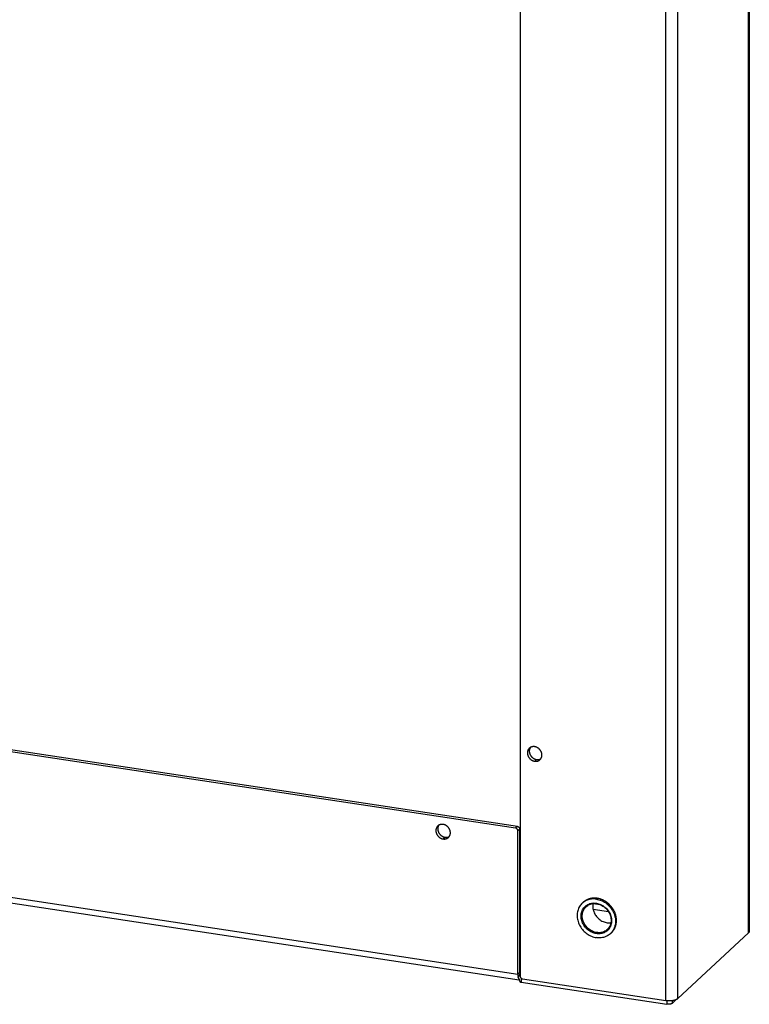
# Model space of a CAD drawing. Header units: inches. Extents: x 0 to 157, y 0 to 121.
# Tile 6 of 19: x 116 to 125, y 19 to 30. Entities that reach past the tile are written whole.
import ezdxf

# ---------------------------------------------------------------- set-up
doc = ezdxf.new("R2010")
doc.units = ezdxf.units.IN
doc.header["$LTSCALE"] = 8.642857
doc.header["$MEASUREMENT"] = 0
doc.layers.get('0').update_dxf_attribs({"linetype": 'CONTINUOUS'})
doc.layers.add('02___PRT_ALL_AXES', color=7, linetype='CONTINUOUS')

msp = doc.modelspace()

# ---------------------------------------------------------------- linework, layer by layer
at = {"color": 3, "linetype": 'Continuous'}
for p, q in [((124.776, 19.461), (124.776, 97.233)), ((122.027, 96.657), (122.027, 18.94)), ((123.778, 18.648), (123.778, 96.42)), ((123.924, 18.671), (123.924, 96.443)), ((121.972, 20.72), (109.102, 22.667)), ((109.074, 20.921), (121.999, 18.965)), ((109.1, 20.849), (122.016, 18.894)), ((121.999, 18.965), (121.999, 20.688)), ((123.924, 18.671), (124.776, 19.461)), ((122.014, 18.9), (122.017, 18.892)), ((122.039, 18.867), (123.791, 18.602)), ((122.055, 18.908), (123.778, 18.648)), ((123.908, 18.661), (123.856, 18.612))]:
    msp.add_line(p, q, dxfattribs=at)
at = {"color": 7, "linetype": 'Continuous'}
for p, q in [((121.994, 20.741), (109.125, 22.688)), ((121.994, 20.741), (121.972, 20.72)), ((122.022, 20.708), (121.999, 20.688)), ((122.022, 18.986), (122.022, 20.708)), ((122.022, 19.947), (122.027, 19.947)), ((122.022, 19.878), (122.027, 19.877)), ((122.775, 19.817), (122.795, 19.836)), ((122.786, 19.827), (122.776, 19.818)), ((122.909, 19.813), (122.987, 19.801)), ((122.904, 19.745), (123.09, 19.716)), ((123.123, 19.46), (123.114, 19.451)), ((123.131, 19.47), (123.123, 19.46)), ((121.999, 18.965), (122.022, 18.986)), ((122.005, 18.92), (122.024, 18.965)), ((122.039, 18.916), (122.039, 18.867)), ((123.791, 18.646), (123.791, 18.602)), ((123.856, 18.647), (123.856, 18.612))]:
    msp.add_line(p, q, dxfattribs=at)
at = {"color": 3, "linetype": 'Continuous'}
for points in [[(124.784, 97.237), (124.784, 19.488), (124.784, 19.487), (124.784, 19.485), (124.784, 19.483), (124.784, 19.481), (124.783, 19.479), (124.783, 19.477), (124.782, 19.476), (124.782, 19.474), (124.781, 19.472), (124.781, 19.47), (124.78, 19.468), (124.779, 19.467), (124.778, 19.465), (124.777, 19.463), (124.776, 19.461)], [(121.999, 20.688), (121.999, 20.689), (121.999, 20.69), (121.999, 20.691), (121.999, 20.691), (121.999, 20.692), (121.999, 20.693), (121.999, 20.694), (121.998, 20.695), (121.998, 20.696), (121.998, 20.697), (121.997, 20.698), (121.997, 20.699), (121.997, 20.7), (121.996, 20.701), (121.996, 20.702), (121.995, 20.703), (121.995, 20.704), (121.994, 20.704), (121.994, 20.705), (121.993, 20.706), (121.993, 20.707), (121.992, 20.708), (121.991, 20.709), (121.991, 20.709), (121.99, 20.71), (121.989, 20.711), (121.988, 20.711), (121.988, 20.712), (121.987, 20.713), (121.986, 20.713), (121.985, 20.714), (121.984, 20.715), (121.984, 20.715), (121.983, 20.716), (121.982, 20.716), (121.981, 20.717), (121.98, 20.717), (121.979, 20.718), (121.978, 20.718), (121.977, 20.718), (121.976, 20.719), (121.975, 20.719), (121.974, 20.719), (121.974, 20.719), (121.973, 20.72), (121.972, 20.72)], [(121.999, 18.965), (121.999, 18.962), (121.999, 18.96), (122, 18.957), (122, 18.955), (122, 18.952), (122, 18.95), (122, 18.947), (122, 18.945), (122, 18.943), (122.001, 18.94), (122.001, 18.938), (122.001, 18.936), (122.002, 18.934), (122.002, 18.932), (122.002, 18.93), (122.003, 18.928), (122.003, 18.926), (122.004, 18.924), (122.004, 18.922), (122.005, 18.92)], [(122.005, 18.92), (122.005, 18.919), (122.006, 18.919), (122.006, 18.918), (122.007, 18.917), (122.007, 18.916), (122.008, 18.915), (122.009, 18.914), (122.009, 18.913), (122.01, 18.911), (122.01, 18.91), (122.011, 18.908)], [(122.005, 18.92), (122.005, 18.918), (122.006, 18.916), (122.006, 18.915), (122.007, 18.913), (122.007, 18.912), (122.008, 18.91), (122.009, 18.909), (122.009, 18.907), (122.01, 18.906), (122.01, 18.905), (122.011, 18.904), (122.012, 18.903), (122.013, 18.902), (122.013, 18.901), (122.014, 18.9), (122.014, 18.899)], [(122.011, 18.908), (122.012, 18.907), (122.012, 18.905), (122.013, 18.903), (122.014, 18.902), (122.014, 18.9)], [(122.017, 18.892), (122.017, 18.89), (122.018, 18.889), (122.018, 18.887), (122.019, 18.885), (122.02, 18.884), (122.02, 18.882), (122.021, 18.881), (122.021, 18.88), (122.022, 18.879), (122.022, 18.878), (122.023, 18.877), (122.024, 18.876), (122.024, 18.875), (122.025, 18.874), (122.025, 18.873), (122.026, 18.873), (122.026, 18.872), (122.027, 18.872), (122.028, 18.871), (122.028, 18.871), (122.029, 18.87), (122.029, 18.87), (122.03, 18.87), (122.03, 18.869), (122.031, 18.869), (122.031, 18.869), (122.032, 18.868), (122.032, 18.868), (122.033, 18.868), (122.034, 18.868), (122.034, 18.868), (122.035, 18.868), (122.035, 18.867), (122.036, 18.867), (122.037, 18.867), (122.037, 18.867), (122.038, 18.867), (122.039, 18.867)], [(122.027, 18.94), (122.027, 18.939), (122.027, 18.938), (122.027, 18.937), (122.028, 18.937), (122.028, 18.936), (122.028, 18.935), (122.028, 18.934), (122.028, 18.933), (122.029, 18.932), (122.029, 18.931), (122.029, 18.93), (122.03, 18.929), (122.03, 18.928), (122.03, 18.927), (122.031, 18.926), (122.031, 18.925), (122.032, 18.924), (122.032, 18.924), (122.033, 18.923), (122.033, 18.922), (122.034, 18.921), (122.035, 18.92), (122.035, 18.919), (122.036, 18.919), (122.037, 18.918), (122.038, 18.917), (122.038, 18.916), (122.039, 18.916), (122.04, 18.915), (122.041, 18.915), (122.041, 18.914), (122.042, 18.913), (122.043, 18.913), (122.044, 18.912), (122.045, 18.912), (122.046, 18.911), (122.047, 18.911), (122.048, 18.91), (122.048, 18.91), (122.049, 18.91), (122.05, 18.909), (122.051, 18.909), (122.052, 18.909), (122.053, 18.909), (122.054, 18.908), (122.055, 18.908)], [(123.778, 18.648), (123.78, 18.647), (123.783, 18.647), (123.786, 18.646), (123.788, 18.646), (123.791, 18.646), (123.794, 18.646), (123.797, 18.645), (123.8, 18.645), (123.802, 18.645), (123.805, 18.645), (123.808, 18.645), (123.811, 18.645), (123.814, 18.645), (123.816, 18.645), (123.819, 18.645), (123.822, 18.645), (123.825, 18.645), (123.828, 18.645), (123.831, 18.645), (123.833, 18.645), (123.836, 18.645), (123.839, 18.645), (123.842, 18.645), (123.845, 18.646), (123.847, 18.646), (123.85, 18.646), (123.853, 18.646), (123.856, 18.647), (123.858, 18.647), (123.861, 18.647), (123.863, 18.648), (123.866, 18.648), (123.869, 18.649), (123.871, 18.649), (123.874, 18.65), (123.876, 18.65), (123.879, 18.651), (123.881, 18.651), (123.883, 18.652), (123.886, 18.653), (123.888, 18.653), (123.89, 18.654), (123.892, 18.655), (123.894, 18.655), (123.897, 18.656), (123.899, 18.657), (123.901, 18.657), (123.903, 18.658), (123.904, 18.659), (123.906, 18.66), (123.908, 18.661), (123.91, 18.662), (123.911, 18.662), (123.913, 18.663), (123.915, 18.664), (123.916, 18.665), (123.917, 18.666), (123.919, 18.667), (123.92, 18.668), (123.921, 18.669), (123.922, 18.67), (123.924, 18.671)], [(123.856, 18.612), (123.855, 18.612), (123.855, 18.611), (123.854, 18.611), (123.853, 18.61), (123.853, 18.61), (123.852, 18.609), (123.851, 18.609), (123.85, 18.608), (123.849, 18.608), (123.848, 18.608), (123.847, 18.607), (123.846, 18.607), (123.845, 18.606), (123.844, 18.606), (123.843, 18.606), (123.842, 18.605), (123.841, 18.605), (123.84, 18.604), (123.838, 18.604), (123.837, 18.604), (123.836, 18.604), (123.835, 18.603), (123.833, 18.603), (123.832, 18.603), (123.831, 18.602), (123.829, 18.602), (123.828, 18.602), (123.826, 18.602), (123.825, 18.602), (123.823, 18.601), (123.822, 18.601), (123.821, 18.601), (123.819, 18.601), (123.818, 18.601), (123.816, 18.601), (123.815, 18.601), (123.813, 18.601), (123.812, 18.601), (123.81, 18.601), (123.809, 18.601), (123.807, 18.601), (123.806, 18.601), (123.804, 18.601), (123.803, 18.601), (123.801, 18.601), (123.8, 18.601), (123.798, 18.601), (123.797, 18.601), (123.795, 18.602), (123.794, 18.602), (123.792, 18.602), (123.791, 18.602)]]:
    msp.add_lwpolyline(points, dxfattribs=at)
at = {"color": 7, "linetype": 'Continuous'}
for points in [[(121.994, 20.741), (121.995, 20.74), (121.996, 20.74), (121.997, 20.74), (121.998, 20.74), (121.999, 20.739), (122, 20.739), (122.001, 20.739), (122.002, 20.738), (122.003, 20.738), (122.003, 20.737), (122.004, 20.737), (122.005, 20.737), (122.006, 20.736), (122.007, 20.735), (122.008, 20.735), (122.009, 20.734), (122.009, 20.734), (122.01, 20.733), (122.011, 20.732), (122.012, 20.732), (122.012, 20.731), (122.013, 20.73), (122.014, 20.729), (122.014, 20.729), (122.015, 20.728), (122.016, 20.727), (122.016, 20.726), (122.017, 20.725), (122.017, 20.724), (122.018, 20.724), (122.018, 20.723), (122.019, 20.722), (122.019, 20.721), (122.02, 20.72), (122.02, 20.719), (122.02, 20.718), (122.021, 20.717), (122.021, 20.716), (122.021, 20.715), (122.021, 20.714), (122.022, 20.713), (122.022, 20.712), (122.022, 20.711), (122.022, 20.71), (122.022, 20.709), (122.022, 20.708)], [(122.775, 19.817), (122.766, 19.809), (122.757, 19.799), (122.749, 19.788), (122.742, 19.776), (122.735, 19.765), (122.729, 19.752), (122.724, 19.739), (122.72, 19.726), (122.717, 19.712), (122.715, 19.698), (122.713, 19.684), (122.713, 19.669), (122.713, 19.655), (122.715, 19.64), (122.717, 19.625), (122.72, 19.611), (122.724, 19.596), (122.729, 19.582), (122.735, 19.568), (122.742, 19.554), (122.749, 19.54), (122.757, 19.527), (122.766, 19.514), (122.776, 19.502), (122.786, 19.49), (122.797, 19.478), (122.808, 19.468), (122.82, 19.458), (122.833, 19.449), (122.846, 19.44), (122.859, 19.432), (122.873, 19.425), (122.887, 19.419), (122.901, 19.414), (122.915, 19.409), (122.93, 19.406), (122.944, 19.403)], [(122.944, 19.451), (122.931, 19.454), (122.918, 19.457), (122.904, 19.462), (122.891, 19.467), (122.878, 19.474), (122.865, 19.481), (122.853, 19.489), (122.841, 19.498), (122.83, 19.508), (122.82, 19.519), (122.81, 19.53), (122.801, 19.542), (122.793, 19.554), (122.786, 19.567), (122.779, 19.58), (122.774, 19.593), (122.769, 19.607), (122.766, 19.621), (122.763, 19.634), (122.762, 19.648), (122.761, 19.662), (122.762, 19.676), (122.763, 19.689), (122.766, 19.702), (122.769, 19.715), (122.774, 19.727), (122.779, 19.739), (122.786, 19.75), (122.793, 19.761), (122.801, 19.77), (122.81, 19.779), (122.82, 19.788), (122.83, 19.795), (122.841, 19.801), (122.853, 19.807), (122.865, 19.812), (122.878, 19.815), (122.891, 19.818), (122.904, 19.819), (122.918, 19.82), (122.931, 19.819), (122.944, 19.817)], [(122.944, 19.866), (122.93, 19.867), (122.915, 19.868), (122.901, 19.868), (122.887, 19.867), (122.873, 19.865), (122.859, 19.862), (122.846, 19.859), (122.833, 19.854), (122.82, 19.848), (122.808, 19.842), (122.797, 19.835), (122.786, 19.827)], [(122.821, 19.775), (122.83, 19.783), (122.84, 19.79), (122.85, 19.796), (122.861, 19.802), (122.873, 19.806), (122.885, 19.809), (122.897, 19.812), (122.91, 19.813), (122.923, 19.814), (122.935, 19.813), (122.948, 19.812)], [(122.904, 19.812), (122.902, 19.807), (122.901, 19.794), (122.9, 19.781), (122.901, 19.768), (122.902, 19.755), (122.905, 19.742), (122.908, 19.729), (122.913, 19.716), (122.918, 19.703), (122.924, 19.691), (122.931, 19.678), (122.939, 19.667), (122.947, 19.656), (122.956, 19.645), (122.966, 19.635), (122.977, 19.626), (122.988, 19.617), (122.999, 19.609), (123.011, 19.602), (123.024, 19.596), (123.036, 19.591), (123.049, 19.587), (123.062, 19.583), (123.074, 19.581)], [(122.944, 19.866), (122.959, 19.863), (122.973, 19.859), (122.988, 19.855), (123.002, 19.85), (123.016, 19.844), (123.029, 19.837), (123.043, 19.829), (123.056, 19.82), (123.068, 19.811), (123.08, 19.801), (123.092, 19.79), (123.103, 19.779), (123.113, 19.767), (123.123, 19.755), (123.131, 19.742), (123.14, 19.729), (123.147, 19.715), (123.154, 19.701), (123.159, 19.687), (123.164, 19.673), (123.168, 19.658), (123.172, 19.643), (123.174, 19.629), (123.175, 19.614), (123.176, 19.599), (123.175, 19.585), (123.174, 19.571), (123.172, 19.557), (123.168, 19.543), (123.164, 19.53), (123.159, 19.517), (123.154, 19.504), (123.147, 19.492), (123.14, 19.481), (123.131, 19.47)], [(122.944, 19.817), (122.958, 19.815), (122.971, 19.811), (122.984, 19.807), (122.998, 19.801), (123.011, 19.795), (123.023, 19.788), (123.035, 19.779), (123.047, 19.77), (123.058, 19.76), (123.069, 19.75), (123.078, 19.739), (123.087, 19.727), (123.095, 19.715), (123.103, 19.702), (123.109, 19.689), (123.115, 19.676), (123.119, 19.662), (123.123, 19.648), (123.125, 19.634), (123.127, 19.62), (123.127, 19.607), (123.127, 19.593), (123.125, 19.58), (123.123, 19.567), (123.119, 19.554), (123.115, 19.542), (123.109, 19.53), (123.103, 19.519), (123.095, 19.508), (123.087, 19.498), (123.078, 19.489), (123.069, 19.481), (123.058, 19.474), (123.047, 19.467), (123.036, 19.462), (123.023, 19.457), (123.011, 19.454), (122.998, 19.451), (122.984, 19.45), (122.971, 19.449), (122.958, 19.45), (122.944, 19.451)], [(122.948, 19.812), (122.961, 19.809), (122.973, 19.806), (122.986, 19.802), (122.999, 19.796), (123.011, 19.79), (123.023, 19.783), (123.035, 19.776), (123.046, 19.767), (123.056, 19.758), (123.066, 19.748), (123.075, 19.737), (123.084, 19.726), (123.092, 19.714), (123.099, 19.702), (123.105, 19.69), (123.11, 19.677), (123.114, 19.664), (123.118, 19.651), (123.12, 19.638), (123.121, 19.625), (123.122, 19.612), (123.121, 19.599), (123.12, 19.586), (123.118, 19.573), (123.114, 19.561), (123.11, 19.55), (123.105, 19.539), (123.099, 19.528), (123.092, 19.518), (123.084, 19.509), (123.076, 19.5)], [(122.948, 19.464), (122.935, 19.466), (122.923, 19.47), (122.91, 19.474), (122.897, 19.479), (122.885, 19.485), (122.873, 19.492), (122.862, 19.5), (122.85, 19.509), (122.84, 19.518), (122.83, 19.528), (122.821, 19.539), (122.812, 19.55), (122.805, 19.561), (122.798, 19.573), (122.792, 19.586), (122.786, 19.599), (122.782, 19.612), (122.779, 19.625), (122.776, 19.638), (122.775, 19.651), (122.774, 19.664), (122.775, 19.677), (122.776, 19.69), (122.779, 19.702), (122.782, 19.714), (122.786, 19.726), (122.792, 19.737), (122.798, 19.748), (122.805, 19.758), (122.812, 19.767), (122.821, 19.775)], [(123.074, 19.581), (123.087, 19.58), (123.1, 19.579), (123.112, 19.579), (123.119, 19.58)], [(123.134, 19.47), (123.113, 19.45), (123.103, 19.442), (123.092, 19.434), (123.08, 19.427), (123.068, 19.42), (123.056, 19.415), (123.043, 19.41), (123.029, 19.406), (123.016, 19.404), (123.002, 19.402), (122.988, 19.401), (122.973, 19.4), (122.959, 19.401), (122.944, 19.403)], [(123.076, 19.5), (123.066, 19.492), (123.056, 19.485), (123.046, 19.479), (123.035, 19.474), (123.023, 19.47), (123.011, 19.466), (122.999, 19.464), (122.986, 19.462), (122.973, 19.462), (122.961, 19.463), (122.948, 19.464)], [(122.022, 18.986), (122.022, 18.985), (122.022, 18.983), (122.022, 18.982), (122.022, 18.981), (122.022, 18.98), (122.022, 18.979), (122.022, 18.978), (122.022, 18.977), (122.022, 18.975), (122.023, 18.974), (122.023, 18.973), (122.023, 18.972), (122.023, 18.971), (122.023, 18.97), (122.023, 18.969), (122.023, 18.968), (122.024, 18.968), (122.024, 18.967), (122.024, 18.966), (122.024, 18.965)], [(122.024, 18.965), (122.025, 18.965), (122.025, 18.965), (122.026, 18.964), (122.026, 18.964), (122.027, 18.964), (122.027, 18.964)]]:
    msp.add_lwpolyline(points, dxfattribs=at)
at = {"layer": '02___PRT_ALL_AXES', "color": 7, "linetype": 'Continuous'}
for p, q in [((122.202, 21.525), (122.224, 21.546)), ((121.1, 20.59), (121.123, 20.611))]:
    msp.add_line(p, q, dxfattribs=at)
at = {"layer": '02___PRT_ALL_AXES', "color": 3, "linetype": 'Continuous'}
for points in [[(122.138, 21.681), (122.136, 21.679), (122.134, 21.678), (122.133, 21.676), (122.132, 21.675), (122.13, 21.673), (122.129, 21.671), (122.128, 21.669), (122.126, 21.668), (122.125, 21.666), (122.124, 21.664), (122.123, 21.662), (122.122, 21.66), (122.121, 21.658), (122.12, 21.656), (122.12, 21.654), (122.119, 21.652), (122.118, 21.65), (122.117, 21.648), (122.117, 21.646), (122.116, 21.643), (122.116, 21.641), (122.116, 21.639), (122.115, 21.637), (122.115, 21.634), (122.115, 21.632), (122.115, 21.63), (122.114, 21.628), (122.114, 21.625), (122.114, 21.623), (122.115, 21.621), (122.115, 21.618), (122.115, 21.616), (122.115, 21.614), (122.116, 21.611), (122.116, 21.609), (122.116, 21.607), (122.117, 21.604), (122.117, 21.602), (122.118, 21.6), (122.119, 21.597), (122.12, 21.595), (122.12, 21.593), (122.121, 21.59), (122.122, 21.588), (122.123, 21.586), (122.124, 21.584), (122.125, 21.581), (122.126, 21.579), (122.128, 21.577), (122.129, 21.575), (122.13, 21.573), (122.132, 21.571), (122.133, 21.569), (122.134, 21.567), (122.136, 21.565), (122.138, 21.563), (122.139, 21.561), (122.141, 21.559), (122.142, 21.557), (122.144, 21.555), (122.146, 21.553), (122.148, 21.552), (122.15, 21.55), (122.151, 21.548), (122.153, 21.547), (122.155, 21.545), (122.157, 21.544), (122.159, 21.542), (122.161, 21.541), (122.163, 21.539), (122.166, 21.538), (122.168, 21.537), (122.17, 21.536), (122.172, 21.535), (122.174, 21.533), (122.176, 21.532), (122.179, 21.531), (122.181, 21.531), (122.183, 21.53), (122.185, 21.529), (122.188, 21.528), (122.19, 21.527), (122.192, 21.527), (122.195, 21.526), (122.197, 21.526), (122.199, 21.525), (122.202, 21.525)], [(122.202, 21.699), (122.199, 21.7), (122.197, 21.7), (122.195, 21.7), (122.192, 21.7), (122.19, 21.7), (122.188, 21.7), (122.185, 21.7), (122.183, 21.7), (122.181, 21.7), (122.179, 21.7), (122.176, 21.699), (122.174, 21.699), (122.172, 21.699), (122.17, 21.698), (122.168, 21.697), (122.166, 21.697), (122.163, 21.696), (122.161, 21.695), (122.159, 21.695), (122.157, 21.694), (122.155, 21.693), (122.153, 21.692), (122.151, 21.691), (122.15, 21.69), (122.148, 21.689), (122.146, 21.688), (122.144, 21.686), (122.142, 21.685), (122.141, 21.684), (122.139, 21.682), (122.138, 21.681)], [(122.265, 21.543), (122.267, 21.545), (122.269, 21.546), (122.27, 21.548), (122.272, 21.549), (122.273, 21.551), (122.274, 21.553), (122.275, 21.555), (122.277, 21.556), (122.278, 21.558), (122.279, 21.56), (122.28, 21.562), (122.281, 21.564), (122.282, 21.566), (122.283, 21.568), (122.284, 21.57), (122.284, 21.572), (122.285, 21.574), (122.286, 21.576), (122.286, 21.579), (122.287, 21.581), (122.287, 21.583), (122.288, 21.585), (122.288, 21.587), (122.288, 21.59), (122.288, 21.592), (122.289, 21.594), (122.289, 21.597), (122.289, 21.599), (122.289, 21.601), (122.289, 21.604), (122.288, 21.606), (122.288, 21.608), (122.288, 21.611), (122.288, 21.613), (122.287, 21.615), (122.287, 21.618), (122.286, 21.62), (122.286, 21.622), (122.285, 21.625), (122.284, 21.627), (122.284, 21.629), (122.283, 21.632), (122.282, 21.634), (122.281, 21.636), (122.28, 21.638), (122.279, 21.641), (122.278, 21.643), (122.277, 21.645), (122.275, 21.647), (122.274, 21.649), (122.273, 21.651), (122.272, 21.653), (122.27, 21.655), (122.269, 21.658), (122.267, 21.66), (122.266, 21.661), (122.264, 21.663), (122.262, 21.665), (122.261, 21.667), (122.259, 21.669), (122.257, 21.671), (122.255, 21.672), (122.254, 21.674), (122.252, 21.676), (122.25, 21.677), (122.248, 21.679), (122.246, 21.68), (122.244, 21.682), (122.242, 21.683), (122.24, 21.685), (122.238, 21.686), (122.235, 21.687), (122.233, 21.688), (122.231, 21.69), (122.229, 21.691), (122.227, 21.692), (122.224, 21.693), (122.222, 21.694), (122.22, 21.694), (122.218, 21.695), (122.215, 21.696), (122.213, 21.697), (122.211, 21.697), (122.209, 21.698), (122.206, 21.698), (122.204, 21.699), (122.202, 21.699)], [(122.202, 21.525), (122.204, 21.525), (122.206, 21.524), (122.209, 21.524), (122.211, 21.524), (122.213, 21.524), (122.215, 21.524), (122.218, 21.524), (122.22, 21.524), (122.222, 21.524), (122.224, 21.524), (122.227, 21.525), (122.229, 21.525), (122.231, 21.526), (122.233, 21.526), (122.235, 21.527), (122.238, 21.527), (122.24, 21.528), (122.242, 21.529), (122.244, 21.529), (122.246, 21.53), (122.248, 21.531), (122.25, 21.532), (122.252, 21.533), (122.254, 21.534), (122.255, 21.535), (122.257, 21.537), (122.259, 21.538), (122.261, 21.539), (122.262, 21.54), (122.264, 21.542), (122.265, 21.543)], [(121.036, 20.746), (121.034, 20.745), (121.033, 20.743), (121.032, 20.741), (121.03, 20.74), (121.029, 20.738), (121.027, 20.736), (121.026, 20.735), (121.025, 20.733), (121.024, 20.731), (121.023, 20.729), (121.022, 20.727), (121.021, 20.725), (121.02, 20.723), (121.019, 20.721), (121.018, 20.719), (121.017, 20.717), (121.017, 20.715), (121.016, 20.713), (121.015, 20.711), (121.015, 20.709), (121.014, 20.706), (121.014, 20.704), (121.014, 20.702), (121.013, 20.7), (121.013, 20.697), (121.013, 20.695), (121.013, 20.693), (121.013, 20.69), (121.013, 20.688), (121.013, 20.686), (121.013, 20.683), (121.013, 20.681), (121.014, 20.679), (121.014, 20.676), (121.014, 20.674), (121.015, 20.672), (121.015, 20.669), (121.016, 20.667), (121.017, 20.665), (121.017, 20.662), (121.018, 20.66), (121.019, 20.658), (121.02, 20.656), (121.021, 20.653), (121.022, 20.651), (121.023, 20.649), (121.024, 20.647), (121.025, 20.644), (121.026, 20.642), (121.027, 20.64), (121.029, 20.638), (121.03, 20.636), (121.032, 20.634), (121.033, 20.632), (121.034, 20.63), (121.036, 20.628), (121.038, 20.626), (121.039, 20.624), (121.041, 20.622), (121.043, 20.62), (121.044, 20.619), (121.046, 20.617), (121.048, 20.615), (121.05, 20.614), (121.052, 20.612), (121.054, 20.61), (121.056, 20.609), (121.058, 20.607), (121.06, 20.606), (121.062, 20.605), (121.064, 20.603), (121.066, 20.602), (121.068, 20.601), (121.07, 20.6), (121.073, 20.599), (121.075, 20.598), (121.077, 20.597), (121.079, 20.596), (121.082, 20.595), (121.084, 20.594), (121.086, 20.593), (121.088, 20.593), (121.091, 20.592), (121.093, 20.591), (121.095, 20.591), (121.098, 20.59), (121.1, 20.59)], [(121.1, 20.764), (121.098, 20.765), (121.095, 20.765), (121.093, 20.765), (121.091, 20.765), (121.088, 20.765), (121.086, 20.765), (121.084, 20.765), (121.082, 20.765), (121.079, 20.765), (121.077, 20.765), (121.075, 20.765), (121.073, 20.764), (121.07, 20.764), (121.068, 20.763), (121.066, 20.763), (121.064, 20.762), (121.062, 20.761), (121.06, 20.761), (121.058, 20.76), (121.056, 20.759), (121.054, 20.758), (121.052, 20.757), (121.05, 20.756), (121.048, 20.755), (121.046, 20.754), (121.044, 20.753), (121.043, 20.752), (121.041, 20.75), (121.039, 20.749), (121.038, 20.748), (121.036, 20.746)], [(121.164, 20.608), (121.166, 20.61), (121.167, 20.611), (121.169, 20.613), (121.17, 20.615), (121.171, 20.616), (121.173, 20.618), (121.174, 20.62), (121.175, 20.622), (121.176, 20.624), (121.177, 20.625), (121.178, 20.627), (121.179, 20.629), (121.18, 20.631), (121.181, 20.633), (121.182, 20.635), (121.183, 20.637), (121.184, 20.639), (121.184, 20.642), (121.185, 20.644), (121.185, 20.646), (121.186, 20.648), (121.186, 20.65), (121.186, 20.653), (121.187, 20.655), (121.187, 20.657), (121.187, 20.659), (121.187, 20.662), (121.187, 20.664), (121.187, 20.666), (121.187, 20.669), (121.187, 20.671), (121.187, 20.673), (121.186, 20.676), (121.186, 20.678), (121.186, 20.68), (121.185, 20.683), (121.185, 20.685), (121.184, 20.687), (121.184, 20.69), (121.183, 20.692), (121.182, 20.694), (121.181, 20.697), (121.18, 20.699), (121.179, 20.701), (121.178, 20.704), (121.177, 20.706), (121.176, 20.708), (121.175, 20.71), (121.174, 20.712), (121.173, 20.714), (121.171, 20.717), (121.17, 20.719), (121.169, 20.721), (121.167, 20.723), (121.166, 20.725), (121.164, 20.727), (121.163, 20.729), (121.161, 20.731), (121.159, 20.732), (121.157, 20.734), (121.156, 20.736), (121.154, 20.738), (121.152, 20.739), (121.15, 20.741), (121.148, 20.743), (121.146, 20.744), (121.144, 20.746), (121.142, 20.747), (121.14, 20.749), (121.138, 20.75), (121.136, 20.751), (121.134, 20.752), (121.132, 20.754), (121.13, 20.755), (121.127, 20.756), (121.125, 20.757), (121.123, 20.758), (121.121, 20.759), (121.118, 20.76), (121.116, 20.76), (121.114, 20.761), (121.112, 20.762), (121.109, 20.763), (121.107, 20.763), (121.105, 20.764), (121.102, 20.764), (121.1, 20.764)], [(121.1, 20.59), (121.102, 20.59), (121.105, 20.59), (121.107, 20.589), (121.109, 20.589), (121.112, 20.589), (121.114, 20.589), (121.116, 20.589), (121.118, 20.589), (121.121, 20.589), (121.123, 20.59), (121.125, 20.59), (121.127, 20.59), (121.13, 20.591), (121.132, 20.591), (121.134, 20.592), (121.136, 20.592), (121.138, 20.593), (121.14, 20.594), (121.142, 20.595), (121.144, 20.595), (121.146, 20.596), (121.148, 20.597), (121.15, 20.598), (121.152, 20.599), (121.154, 20.601), (121.156, 20.602), (121.157, 20.603), (121.159, 20.604), (121.161, 20.606), (121.163, 20.607), (121.164, 20.608)], [(122.784, 19.827), (122.784, 19.827), (122.781, 19.823), (122.778, 19.82), (122.775, 19.818)], [(122.808, 19.846), (122.805, 19.843), (122.801, 19.841), (122.797, 19.838), (122.794, 19.835), (122.791, 19.832), (122.787, 19.83), (122.784, 19.827)], [(122.954, 19.876), (122.95, 19.876), (122.945, 19.877), (122.94, 19.877), (122.935, 19.878), (122.931, 19.878), (122.926, 19.878), (122.921, 19.878), (122.916, 19.878), (122.912, 19.878), (122.907, 19.878), (122.902, 19.877), (122.898, 19.877), (122.893, 19.877), (122.888, 19.876), (122.884, 19.875), (122.879, 19.874), (122.875, 19.873), (122.87, 19.872), (122.866, 19.871), (122.861, 19.87), (122.857, 19.869), (122.853, 19.867), (122.848, 19.866), (122.844, 19.864), (122.84, 19.863), (122.836, 19.861), (122.832, 19.859), (122.828, 19.857), (122.824, 19.855), (122.82, 19.853), (122.816, 19.851), (122.812, 19.848), (122.808, 19.846)], [(123.143, 19.48), (123.146, 19.484), (123.148, 19.488), (123.151, 19.491), (123.154, 19.495), (123.156, 19.499), (123.158, 19.503), (123.161, 19.506), (123.163, 19.51), (123.165, 19.514), (123.167, 19.518), (123.169, 19.523), (123.17, 19.527), (123.172, 19.531), (123.174, 19.535), (123.175, 19.54), (123.177, 19.544), (123.178, 19.548), (123.179, 19.553), (123.18, 19.557), (123.181, 19.562), (123.182, 19.566), (123.183, 19.571), (123.184, 19.576), (123.184, 19.58), (123.185, 19.585), (123.185, 19.59), (123.186, 19.594), (123.186, 19.599), (123.186, 19.604), (123.186, 19.609), (123.186, 19.613), (123.186, 19.618), (123.186, 19.623), (123.185, 19.628), (123.185, 19.633), (123.184, 19.638), (123.184, 19.642), (123.183, 19.647), (123.182, 19.652), (123.181, 19.657), (123.18, 19.662), (123.179, 19.667), (123.178, 19.671), (123.177, 19.676), (123.175, 19.681), (123.174, 19.686), (123.172, 19.691), (123.17, 19.695), (123.169, 19.7), (123.167, 19.705), (123.165, 19.709), (123.163, 19.714), (123.161, 19.719), (123.158, 19.723), (123.156, 19.728), (123.154, 19.732), (123.151, 19.737), (123.148, 19.741), (123.146, 19.746), (123.143, 19.75), (123.14, 19.754), (123.137, 19.758), (123.134, 19.763), (123.131, 19.767), (123.128, 19.771), (123.125, 19.775), (123.122, 19.779), (123.118, 19.783), (123.115, 19.787), (123.111, 19.791), (123.108, 19.794), (123.104, 19.798), (123.101, 19.802), (123.097, 19.805), (123.093, 19.809), (123.089, 19.812), (123.085, 19.815), (123.081, 19.819), (123.077, 19.822), (123.073, 19.825), (123.069, 19.828), (123.065, 19.831), (123.061, 19.834), (123.056, 19.837), (123.052, 19.839), (123.048, 19.842), (123.043, 19.844), (123.039, 19.847), (123.034, 19.849), (123.03, 19.852), (123.025, 19.854), (123.021, 19.856), (123.016, 19.858), (123.011, 19.86), (123.007, 19.862), (123.002, 19.863), (122.997, 19.865), (122.993, 19.867), (122.988, 19.868), (122.983, 19.869), (122.978, 19.871), (122.974, 19.872), (122.969, 19.873), (122.964, 19.874), (122.959, 19.875), (122.954, 19.876)], [(123.115, 19.452), (123.118, 19.455), (123.122, 19.458), (123.124, 19.46)], [(123.124, 19.46), (123.125, 19.461), (123.128, 19.464), (123.131, 19.467), (123.134, 19.47), (123.137, 19.474), (123.14, 19.477), (123.143, 19.48)]]:
    msp.add_lwpolyline(points, dxfattribs=at)
at = {"layer": '02___PRT_ALL_AXES', "color": 7, "linetype": 'Continuous'}
for points in [[(122.15, 21.69), (122.149, 21.689), (122.148, 21.687), (122.147, 21.685), (122.146, 21.683), (122.145, 21.681), (122.144, 21.679), (122.143, 21.677), (122.142, 21.675), (122.141, 21.673), (122.141, 21.671), (122.14, 21.669), (122.139, 21.666), (122.139, 21.664), (122.138, 21.662), (122.138, 21.66), (122.138, 21.658), (122.137, 21.655), (122.137, 21.653), (122.137, 21.651), (122.137, 21.648), (122.137, 21.646), (122.137, 21.644), (122.137, 21.641), (122.137, 21.639), (122.137, 21.637), (122.138, 21.634), (122.138, 21.632), (122.138, 21.63), (122.139, 21.627), (122.139, 21.625), (122.14, 21.623), (122.141, 21.62), (122.141, 21.618), (122.142, 21.616), (122.143, 21.613), (122.144, 21.611), (122.145, 21.609), (122.146, 21.607), (122.147, 21.604), (122.148, 21.602), (122.149, 21.6), (122.15, 21.598), (122.151, 21.596), (122.153, 21.594), (122.154, 21.592), (122.155, 21.589), (122.157, 21.587), (122.158, 21.585), (122.16, 21.583), (122.162, 21.582), (122.163, 21.58), (122.165, 21.578), (122.167, 21.576), (122.168, 21.574), (122.17, 21.572), (122.172, 21.571), (122.174, 21.569), (122.176, 21.568), (122.178, 21.566), (122.18, 21.565), (122.182, 21.563), (122.184, 21.562), (122.186, 21.56), (122.188, 21.559), (122.19, 21.558), (122.192, 21.557), (122.194, 21.555), (122.197, 21.554), (122.199, 21.553), (122.201, 21.552), (122.203, 21.551), (122.206, 21.55), (122.208, 21.55), (122.21, 21.549), (122.212, 21.548), (122.215, 21.548), (122.217, 21.547), (122.219, 21.547), (122.222, 21.546), (122.224, 21.546)], [(122.224, 21.546), (122.226, 21.545), (122.229, 21.545), (122.231, 21.545), (122.233, 21.545), (122.236, 21.545), (122.238, 21.545), (122.24, 21.545), (122.242, 21.545), (122.245, 21.545), (122.247, 21.545), (122.249, 21.546), (122.251, 21.546), (122.254, 21.546), (122.256, 21.547), (122.258, 21.547), (122.26, 21.548), (122.262, 21.549), (122.264, 21.549), (122.266, 21.55), (122.268, 21.551), (122.27, 21.552), (122.272, 21.553), (122.274, 21.554), (122.276, 21.555)], [(121.049, 20.755), (121.047, 20.754), (121.046, 20.752), (121.045, 20.75), (121.044, 20.748), (121.043, 20.746), (121.042, 20.744), (121.041, 20.742), (121.041, 20.74), (121.04, 20.738), (121.039, 20.736), (121.038, 20.734), (121.038, 20.732), (121.037, 20.729), (121.037, 20.727), (121.036, 20.725), (121.036, 20.723), (121.036, 20.72), (121.036, 20.718), (121.036, 20.716), (121.035, 20.714), (121.035, 20.711), (121.035, 20.709), (121.036, 20.707), (121.036, 20.704), (121.036, 20.702), (121.036, 20.7), (121.036, 20.697), (121.037, 20.695), (121.037, 20.693), (121.038, 20.69), (121.038, 20.688), (121.039, 20.686), (121.04, 20.683), (121.041, 20.681), (121.041, 20.679), (121.042, 20.676), (121.043, 20.674), (121.044, 20.672), (121.045, 20.67), (121.046, 20.667), (121.047, 20.665), (121.049, 20.663), (121.05, 20.661), (121.051, 20.659), (121.053, 20.657), (121.054, 20.655), (121.055, 20.653), (121.057, 20.651), (121.059, 20.649), (121.06, 20.647), (121.062, 20.645), (121.063, 20.643), (121.065, 20.641), (121.067, 20.639), (121.069, 20.638), (121.071, 20.636), (121.072, 20.634), (121.074, 20.633), (121.076, 20.631), (121.078, 20.63), (121.08, 20.628), (121.082, 20.627), (121.084, 20.626), (121.087, 20.624), (121.089, 20.623), (121.091, 20.622), (121.093, 20.621), (121.095, 20.62), (121.097, 20.618), (121.1, 20.617), (121.102, 20.617), (121.104, 20.616), (121.106, 20.615), (121.109, 20.614), (121.111, 20.613), (121.113, 20.613), (121.116, 20.612), (121.118, 20.612), (121.12, 20.611), (121.123, 20.611)], [(121.123, 20.611), (121.125, 20.611), (121.127, 20.61), (121.129, 20.61), (121.132, 20.61), (121.134, 20.61), (121.136, 20.61), (121.139, 20.61), (121.141, 20.61), (121.143, 20.61), (121.145, 20.611), (121.148, 20.611), (121.15, 20.611), (121.152, 20.612), (121.154, 20.612), (121.156, 20.613), (121.159, 20.613), (121.161, 20.614), (121.163, 20.615), (121.165, 20.615), (121.167, 20.616), (121.169, 20.617), (121.171, 20.618), (121.173, 20.619), (121.174, 20.62)]]:
    msp.add_lwpolyline(points, dxfattribs=at)

doc.saveas('drawing.dxf')
